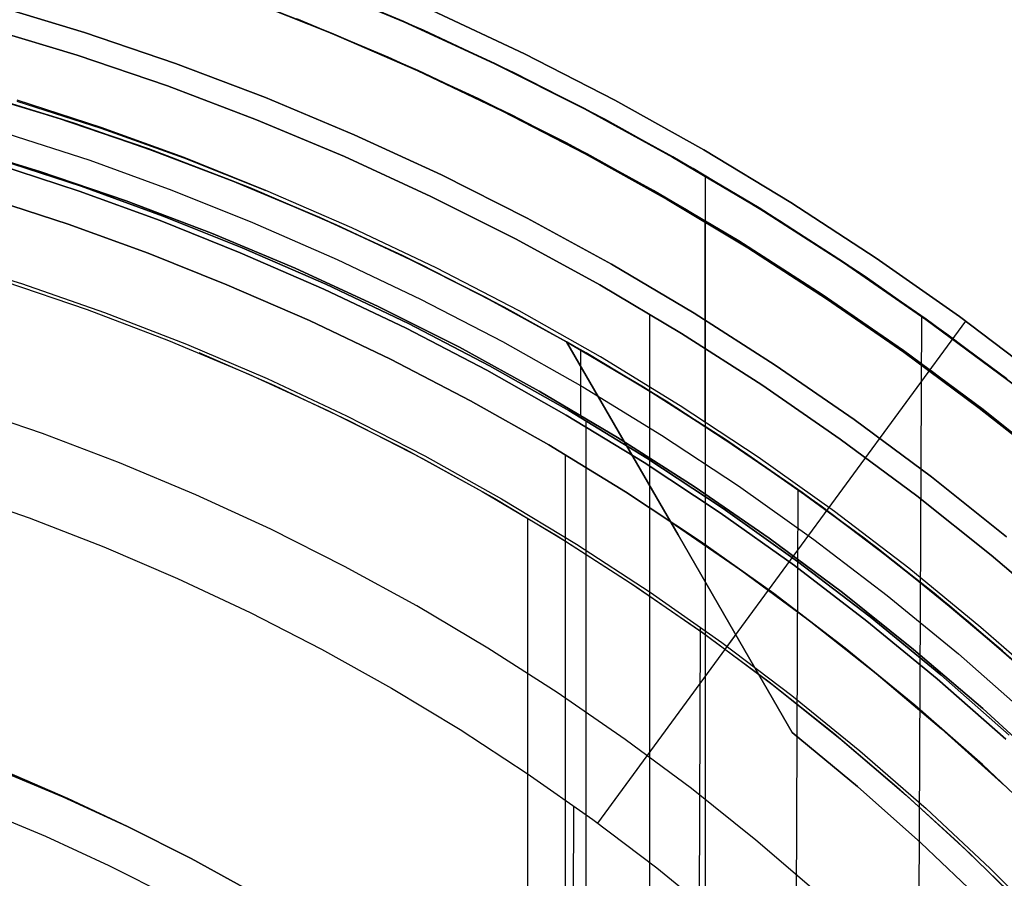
# Model space of a CAD drawing. Header units: millimetres. Extents: x -267 to 897, y -4167 to -3150.
# Tile 137 of 177: x 334 to 359, y -3470 to -3448. Entities that reach past the tile are written whole.
import ezdxf

# ---------------------------------------------------------------- set-up
doc = ezdxf.new("R2010")
doc.units = ezdxf.units.MM
doc.layers.add('1', color=7, linetype='Continuous')

msp = doc.modelspace()

# ---------------------------------------------------------------- linework, layer by layer
at = {"layer": '1', "color": 7, "true_color": 0xffffff}
for p, q in [((343.85, -3448.256, 30.316), (341.462, -3447.255, 30.316)), ((343.85, -3448.256, 29.475), (341.462, -3447.255, 29.475)), ((341.462, -3447.255, 30.316), (343.85, -3448.256, 30.316)), ((341.462, -3447.255, 29.895), (343.85, -3448.256, 29.895)), ((341.462, -3447.255, 29.475), (343.85, -3448.256, 29.475)), ((339.735, -3447.633, 31.002), (341.983, -3448.536, 31.002)), ((339.735, -3447.633, 31.002), (341.983, -3448.536, 31.002)), ((335.619, -3448.531, 16.136), (333.246, -3447.814, 16.136)), ((333.246, -3447.814, 16.136), (335.619, -3448.531, 16.136)), ((333.078, -3448.407, 31.002), (335.43, -3449.118, 31.002)), ((335.43, -3449.118, 31.002), (333.078, -3448.407, 31.002)), ((346.201, -3449.339, 30.316), (343.85, -3448.256, 30.316)), ((346.201, -3449.339, 29.475), (343.85, -3448.256, 29.475)), ((343.85, -3448.256, 30.316), (346.201, -3449.339, 30.316)), ((343.85, -3448.256, 29.895), (346.201, -3449.339, 29.895)), ((343.85, -3448.256, 29.475), (346.201, -3449.339, 29.475)), ((337.966, -3449.329, 16.136), (335.619, -3448.531, 16.136)), ((335.619, -3448.531, 16.136), (337.966, -3449.329, 16.136)), ((341.983, -3448.536, 31.002), (344.32, -3449.552, 31.002)), ((341.983, -3448.536, 31.002), (344.32, -3449.552, 31.002)), ((341.983, -3448.536, 31.002), (344.213, -3449.503, 31.002)), ((335.43, -3449.118, 31.002), (337.757, -3449.91, 31.002)), ((337.757, -3449.91, 31.002), (335.43, -3449.118, 31.002)), ((340.284, -3450.208, 16.136), (337.966, -3449.329, 16.136)), ((337.966, -3449.329, 16.136), (340.284, -3450.208, 16.136)), ((348.514, -3450.502, 30.316), (346.201, -3449.339, 30.316)), ((348.514, -3450.502, 29.475), (346.201, -3449.339, 29.475)), ((346.201, -3449.339, 30.316), (348.514, -3450.502, 30.316)), ((346.201, -3449.339, 29.895), (348.514, -3450.502, 29.895)), ((346.201, -3449.339, 29.475), (348.514, -3450.502, 29.475)), ((344.213, -3449.503, 31.002), (346.41, -3450.543, 31.002)), ((344.32, -3449.552, 31.002), (346.621, -3450.648, 31.002)), ((344.32, -3449.552, 31.002), (346.621, -3450.648, 31.002)), ((337.757, -3449.91, 31.002), (340.055, -3450.781, 31.002)), ((340.055, -3450.781, 31.002), (337.757, -3449.91, 31.002)), ((342.57, -3451.167, 16.136), (340.284, -3450.208, 16.136)), ((340.284, -3450.208, 16.136), (342.57, -3451.167, 16.136)), ((346.41, -3450.543, 31.002), (348.573, -3451.654, 31.002)), ((346.621, -3450.648, 31.002), (348.883, -3451.822, 31.002)), ((346.621, -3450.648, 31.002), (348.883, -3451.822, 31.002)), ((350.785, -3451.745, 30.316), (348.514, -3450.502, 30.316)), ((350.785, -3451.745, 29.475), (348.514, -3450.502, 29.475)), ((348.514, -3450.502, 30.316), (350.785, -3451.745, 30.316)), ((348.514, -3450.502, 29.895), (350.785, -3451.745, 29.895)), ((348.514, -3450.502, 29.475), (350.785, -3451.745, 29.475)), ((340.055, -3450.781, 31.002), (342.321, -3451.731, 31.002)), ((342.321, -3451.731, 31.002), (340.055, -3450.781, 31.002)), ((344.821, -3452.204, 16.136), (342.57, -3451.167, 16.136)), ((342.57, -3451.167, 16.136), (344.821, -3452.204, 16.136)), ((348.573, -3451.654, 31.002), (350.697, -3452.836, 31.002)), ((342.321, -3451.731, 31.002), (344.554, -3452.759, 31.002)), ((344.554, -3452.759, 31.002), (342.321, -3451.731, 31.002)), ((348.883, -3451.822, 31.002), (351.104, -3453.074, 31.002)), ((348.883, -3451.822, 31.002), (351.104, -3453.074, 31.002)), ((353.012, -3453.065, 30.316), (350.785, -3451.745, 30.316)), ((353.012, -3453.065, 29.475), (350.785, -3451.745, 29.475)), ((350.785, -3451.745, 30.316), (353.012, -3453.065, 30.316)), ((350.785, -3451.745, 29.895), (353.012, -3453.065, 29.895)), ((350.785, -3451.745, 29.475), (353.012, -3453.065, 29.475)), ((347.036, -3453.318, 16.136), (344.821, -3452.204, 16.136)), ((344.821, -3452.204, 16.136), (347.036, -3453.318, 16.136)), ((344.554, -3452.759, 31.002), (346.749, -3453.864, 31.002)), ((346.749, -3453.864, 31.002), (344.554, -3452.759, 31.002)), ((350.697, -3452.836, 31.002), (352.782, -3454.087, 31.002)), ((351.104, -3453.074, 31.002), (353.279, -3454.402, 31.002)), ((351.104, -3453.074, 31.002), (353.279, -3454.402, 31.002)), ((355.192, -3454.461, 30.316), (353.012, -3453.065, 30.316)), ((355.192, -3454.461, 29.475), (353.012, -3453.065, 29.475)), ((353.012, -3453.065, 30.316), (355.192, -3454.461, 30.316)), ((353.012, -3453.065, 29.895), (355.192, -3454.461, 29.895)), ((353.012, -3453.065, 29.475), (355.192, -3454.461, 29.475)), ((349.211, -3454.507, 16.136), (347.036, -3453.318, 16.136)), ((347.036, -3453.318, 16.136), (349.211, -3454.507, 16.136)), ((351.628, -3453.404, 31.002), (351.628, -3456.697, 31.002)), ((346.749, -3453.864, 31.002), (348.906, -3455.043, 31.002)), ((348.906, -3455.043, 31.002), (346.749, -3453.864, 31.002)), ((352.782, -3454.087, 31.002), (354.824, -3455.406, 31.002)), ((351.343, -3455.771, 16.136), (349.211, -3454.507, 16.136)), ((349.211, -3454.507, 16.136), (351.343, -3455.771, 16.136)), ((353.279, -3454.402, 31.002), (355.408, -3455.803, 31.002)), ((353.279, -3454.402, 31.002), (355.408, -3455.803, 31.002)), ((357.322, -3455.931, 30.316), (355.192, -3454.461, 30.316)), ((357.322, -3455.931, 29.475), (355.192, -3454.461, 29.475)), ((355.192, -3454.461, 30.316), (357.322, -3455.931, 30.316)), ((355.192, -3454.461, 29.895), (357.322, -3455.931, 29.895)), ((355.192, -3454.461, 29.475), (357.322, -3455.931, 29.475)), ((348.906, -3455.043, 31.002), (351.02, -3456.297, 31.002)), ((351.02, -3456.297, 31.002), (348.906, -3455.043, 31.002)), ((354.824, -3455.406, 31.002), (356.822, -3456.791, 31.002)), ((353.431, -3457.108, 16.136), (351.343, -3455.771, 16.136)), ((351.343, -3455.771, 16.136), (353.431, -3457.108, 16.136)), ((350.188, -3455.812, 31.002), (350.188, -3577.993, 31.002)), ((355.408, -3455.803, 31.002), (357.488, -3457.278, 31.002)), ((355.408, -3455.803, 31.002), (357.488, -3457.278, 31.002)), ((359.401, -3457.475, 30.316), (357.322, -3455.931, 30.316)), ((359.401, -3457.475, 29.475), (357.322, -3455.931, 29.475)), ((357.322, -3455.931, 30.316), (359.401, -3457.475, 30.316)), ((357.322, -3455.931, 29.895), (359.401, -3457.475, 29.895)), ((357.322, -3455.931, 29.475), (359.401, -3457.475, 29.475)), ((351.02, -3456.297, 31.002), (353.089, -3457.622, 31.002)), ((353.089, -3457.622, 31.002), (351.02, -3456.297, 31.002)), ((356.822, -3456.791, 31.002), (358.773, -3458.241, 31.002)), ((355.471, -3458.517, 16.136), (353.431, -3457.108, 16.136)), ((353.431, -3457.108, 16.136), (355.471, -3458.517, 16.136)), ((357.488, -3457.278, 31.002), (359.515, -3458.822, 31.002)), ((357.488, -3457.278, 31.002), (359.515, -3458.822, 31.002)), ((353.089, -3457.622, 31.002), (355.112, -3459.018, 31.002)), ((355.112, -3459.018, 31.002), (353.089, -3457.622, 31.002)), ((334.532, -3458.878, 6.376), (332.516, -3458.192, 6.376)), ((334.532, -3458.878, 6.376), (332.516, -3458.192, 6.376)), ((358.773, -3458.241, 31.002), (360.675, -3459.755, 31.002)), ((357.461, -3459.994, 16.136), (355.471, -3458.517, 16.136)), ((355.471, -3458.517, 16.136), (357.461, -3459.994, 16.136)), ((336.522, -3459.632, 6.376), (334.532, -3458.878, 6.376)), ((336.522, -3459.632, 6.376), (334.532, -3458.878, 6.376)), ((355.112, -3459.018, 31.002), (357.085, -3460.483, 31.002)), ((357.085, -3460.483, 31.002), (355.112, -3459.018, 31.002)), ((338.485, -3460.456, 6.376), (336.522, -3459.632, 6.376)), ((338.485, -3460.456, 6.376), (336.522, -3459.632, 6.376)), ((359.4, -3461.54, 16.136), (357.461, -3459.994, 16.136)), ((357.461, -3459.994, 16.136), (359.4, -3461.54, 16.136)), ((340.419, -3461.346, 6.376), (338.485, -3460.456, 6.376)), ((340.419, -3461.346, 6.376), (338.485, -3460.456, 6.376)), ((357.085, -3460.483, 31.002), (359.007, -3462.016, 31.002)), ((359.007, -3462.016, 31.002), (357.085, -3460.483, 31.002)), ((342.32, -3462.303, 6.376), (340.419, -3461.346, 6.376)), ((342.32, -3462.303, 6.376), (340.419, -3461.346, 6.376)), ((359.007, -3462.016, 31.002), (360.874, -3463.613, 31.002)), ((360.874, -3463.613, 31.002), (359.007, -3462.016, 31.002)), ((344.188, -3463.324, 6.376), (342.32, -3462.303, 6.376)), ((344.188, -3463.324, 6.376), (342.32, -3462.303, 6.376)), ((346.019, -3464.41, 6.376), (344.188, -3463.324, 6.376)), ((346.019, -3464.41, 6.376), (344.188, -3463.324, 6.376)), ((347.812, -3465.558, 6.376), (346.019, -3464.41, 6.376)), ((347.812, -3465.558, 6.376), (346.019, -3464.41, 6.376)), ((349.563, -3466.767, 6.376), (347.812, -3465.558, 6.376)), ((349.563, -3466.767, 6.376), (347.812, -3465.558, 6.376)), ((351.273, -3468.036, 6.376), (349.563, -3466.767, 6.376)), ((351.273, -3468.036, 6.376), (349.563, -3466.767, 6.376)), ((352.937, -3469.363, 6.376), (351.273, -3468.036, 6.376)), ((352.937, -3469.363, 6.376), (351.273, -3468.036, 6.376)), ((332.955, -3468.571, 2.46), (334.611, -3469.265, 2.46)), ((334.611, -3469.265, 2.46), (336.243, -3470.017, 2.46)), ((354.554, -3470.747, 6.376), (352.937, -3469.363, 6.376)), ((354.554, -3470.747, 6.376), (352.937, -3469.363, 6.376)), ((336.243, -3470.017, 2.46), (337.848, -3470.824, 2.46))]:
    msp.add_line(p, q, dxfattribs=at)
at = {"layer": '1', "color": 250, "true_color": 0x111111}
for p, q in [((343.853, -3448.247, 31.002), (341.466, -3447.246, 31.002)), ((341.466, -3447.246, 49.991), (343.853, -3448.247, 49.991)), ((341.466, -3447.246, 40.496), (343.853, -3448.247, 40.496)), ((341.466, -3447.246, 31.002), (343.853, -3448.247, 31.002)), ((341.466, -3447.246, 49.991), (343.853, -3448.247, 49.991)), ((339.73, -3447.644, 51.002), (341.978, -3448.546, 51.002)), ((339.73, -3447.644, 51.002), (341.978, -3448.546, 51.002)), ((343.451, -3449.163, 31.002), (341.095, -3448.175, 31.002)), ((341.095, -3448.175, 31.002), (343.451, -3449.163, 31.002)), ((346.205, -3449.33, 31.002), (343.853, -3448.247, 31.002)), ((343.853, -3448.247, 49.991), (346.205, -3449.33, 49.991)), ((343.853, -3448.247, 40.496), (346.205, -3449.33, 40.496)), ((343.853, -3448.247, 31.002), (346.205, -3449.33, 31.002)), ((343.853, -3448.247, 49.991), (346.205, -3449.33, 49.991)), ((341.978, -3448.546, 51.002), (344.197, -3449.514, 51.002)), ((341.978, -3448.546, 51.002), (344.197, -3449.514, 51.002)), ((341.978, -3448.546, 51.002), (344.2, -3449.509, 51.002)), ((345.771, -3450.231, 31.002), (343.451, -3449.163, 31.002)), ((343.451, -3449.163, 31.002), (345.771, -3450.231, 31.002)), ((348.518, -3450.494, 31.002), (346.205, -3449.33, 31.002)), ((346.205, -3449.33, 49.991), (348.518, -3450.494, 49.991)), ((346.205, -3449.33, 40.496), (348.518, -3450.494, 40.496)), ((346.205, -3449.33, 31.002), (348.518, -3450.494, 31.002)), ((346.205, -3449.33, 49.991), (348.518, -3450.494, 49.991)), ((344.197, -3449.514, 51.002), (346.383, -3450.553, 51.002)), ((344.197, -3449.514, 51.002), (346.383, -3450.553, 51.002)), ((344.2, -3449.509, 51.002), (346.388, -3450.545, 51.002)), ((334.912, -3450.73, 67.3), (332.616, -3450.036, 67.3)), ((332.616, -3450.036, 76.8), (334.912, -3450.73, 76.8)), ((332.616, -3450.036, 72.05), (334.912, -3450.73, 72.05)), ((332.616, -3450.036, 76.8), (334.912, -3450.73, 76.8)), ((332.616, -3450.036, 67.3), (334.912, -3450.73, 67.3)), ((333.867, -3450.303, 51.002), (336.035, -3450.999, 51.002)), ((336.042, -3450.977, 51.002), (333.875, -3450.273, 51.002)), ((336.042, -3450.977, 51.002), (333.875, -3450.273, 51.002)), ((348.053, -3451.379, 31.002), (345.771, -3450.231, 31.002)), ((345.771, -3450.231, 31.002), (348.053, -3451.379, 31.002)), ((346.383, -3450.553, 51.002), (348.535, -3451.662, 51.002)), ((346.383, -3450.553, 51.002), (348.535, -3451.662, 51.002)), ((346.388, -3450.545, 51.002), (348.542, -3451.651, 51.002)), ((350.79, -3451.736, 31.002), (348.518, -3450.494, 31.002)), ((348.518, -3450.494, 49.991), (350.79, -3451.736, 49.991)), ((348.518, -3450.494, 40.496), (350.79, -3451.736, 40.496)), ((348.518, -3450.494, 31.002), (350.79, -3451.736, 31.002)), ((348.518, -3450.494, 49.991), (350.79, -3451.736, 49.991)), ((337.184, -3451.503, 67.3), (334.912, -3450.73, 67.3)), ((334.912, -3450.73, 76.8), (337.184, -3451.503, 76.8)), ((334.912, -3450.73, 72.05), (337.184, -3451.503, 72.05)), ((334.912, -3450.73, 76.8), (337.184, -3451.503, 76.8)), ((334.912, -3450.73, 67.3), (337.184, -3451.503, 67.3)), ((333.614, -3451.132, 50.483), (335.753, -3451.827, 50.483)), ((333.614, -3451.132, 50.483), (335.753, -3451.827, 50.483)), ((336.035, -3450.999, 51.002), (338.179, -3451.767, 51.002)), ((338.183, -3451.755, 51.002), (336.042, -3450.977, 51.002)), ((338.183, -3451.755, 51.002), (336.042, -3450.977, 51.002)), ((332.219, -3451.435, 78.12), (334.468, -3452.115, 78.12)), ((334.468, -3452.115, 76.8), (332.219, -3451.435, 76.8)), ((332.219, -3451.435, 78.12), (334.468, -3452.115, 78.12)), ((332.219, -3451.435, 77.46), (334.468, -3452.115, 77.46)), ((334.468, -3452.115, 76.8), (332.219, -3451.435, 76.8)), ((350.295, -3452.605, 31.002), (348.053, -3451.379, 31.002)), ((348.053, -3451.379, 31.002), (350.295, -3452.605, 31.002)), ((339.427, -3452.354, 67.3), (337.184, -3451.503, 67.3)), ((337.184, -3451.503, 76.8), (339.427, -3452.354, 76.8)), ((337.184, -3451.503, 72.05), (339.427, -3452.354, 72.05)), ((337.184, -3451.503, 76.8), (339.427, -3452.354, 76.8)), ((337.184, -3451.503, 67.3), (339.427, -3452.354, 67.3)), ((348.535, -3451.662, 51.002), (350.65, -3452.841, 51.002)), ((348.535, -3451.662, 51.002), (350.65, -3452.841, 51.002)), ((348.542, -3451.651, 51.002), (350.658, -3452.827, 51.002)), ((333.37, -3451.938, 49.019), (335.482, -3452.625, 49.019)), ((335.482, -3452.625, 49.019), (333.37, -3451.938, 49.019)), ((333.409, -3451.809, 65.792), (335.526, -3452.497, 65.792)), ((335.526, -3452.497, 65.792), (333.409, -3451.809, 65.792)), ((335.753, -3451.827, 50.483), (337.867, -3452.595, 50.483)), ((335.753, -3451.827, 50.483), (337.867, -3452.595, 50.483)), ((338.179, -3451.767, 51.002), (340.298, -3452.604, 51.002)), ((340.298, -3452.604, 51.002), (338.183, -3451.755, 51.002)), ((340.298, -3452.604, 51.002), (338.183, -3451.755, 51.002)), ((353.017, -3453.056, 31.002), (350.79, -3451.736, 31.002)), ((350.79, -3451.736, 49.991), (353.017, -3453.056, 49.991)), ((350.79, -3451.736, 40.496), (353.017, -3453.056, 40.496)), ((350.79, -3451.736, 31.002), (353.017, -3453.056, 31.002)), ((350.79, -3451.736, 49.991), (353.017, -3453.056, 49.991)), ((334.468, -3452.115, 78.12), (336.692, -3452.871, 78.12)), ((336.692, -3452.871, 76.8), (334.468, -3452.115, 76.8)), ((334.468, -3452.115, 78.12), (336.692, -3452.871, 78.12)), ((334.468, -3452.115, 77.46), (336.692, -3452.871, 77.46)), ((336.692, -3452.871, 76.8), (334.468, -3452.115, 76.8)), ((351.628, -3452.221, 31.002), (351.628, -3453.404, 31.002)), ((341.64, -3453.282, 67.3), (339.427, -3452.354, 67.3)), ((339.427, -3452.354, 76.8), (341.64, -3453.282, 76.8)), ((339.427, -3452.354, 72.05), (341.64, -3453.282, 72.05)), ((339.427, -3452.354, 76.8), (341.64, -3453.282, 76.8)), ((339.427, -3452.354, 67.3), (341.64, -3453.282, 67.3)), ((335.482, -3452.625, 49.019), (337.57, -3453.383, 49.019)), ((337.57, -3453.383, 49.019), (335.482, -3452.625, 49.019)), ((335.526, -3452.497, 65.792), (337.618, -3453.256, 65.792)), ((337.618, -3453.256, 65.792), (335.526, -3452.497, 65.792)), ((337.867, -3452.595, 50.483), (339.954, -3453.433, 50.483)), ((337.867, -3452.595, 50.483), (339.954, -3453.433, 50.483)), ((342.509, -3453.565, 51.002), (340.298, -3452.604, 51.002)), ((342.509, -3453.565, 51.002), (340.298, -3452.604, 51.002)), ((352.492, -3453.908, 31.002), (350.295, -3452.605, 31.002)), ((350.295, -3452.605, 31.002), (352.492, -3453.908, 31.002)), ((333.11, -3452.794, 48.502), (335.195, -3453.472, 48.502)), ((335.195, -3453.472, 48.502), (333.11, -3452.794, 48.502)), ((336.692, -3452.871, 78.12), (338.888, -3453.704, 78.12)), ((338.888, -3453.704, 76.8), (336.692, -3452.871, 76.8)), ((336.692, -3452.871, 78.12), (338.888, -3453.704, 78.12)), ((336.692, -3452.871, 77.46), (338.888, -3453.704, 77.46)), ((338.888, -3453.704, 76.8), (336.692, -3452.871, 76.8)), ((350.65, -3452.841, 51.002), (352.725, -3454.086, 51.002)), ((350.65, -3452.841, 51.002), (352.725, -3454.086, 51.002)), ((350.658, -3452.827, 51.002), (352.735, -3454.072, 51.002)), ((355.197, -3454.453, 31.002), (353.017, -3453.056, 31.002)), ((353.017, -3453.056, 49.991), (355.197, -3454.453, 49.991)), ((353.017, -3453.056, 40.496), (355.197, -3454.453, 40.496)), ((353.017, -3453.056, 31.002), (355.197, -3454.453, 31.002)), ((353.017, -3453.056, 49.991), (355.197, -3454.453, 49.991)), ((335.195, -3453.472, 48.502), (337.256, -3454.22, 48.502)), ((337.256, -3454.22, 48.502), (335.195, -3453.472, 48.502)), ((337.57, -3453.383, 49.019), (339.632, -3454.211, 49.019)), ((339.632, -3454.211, 49.019), (337.57, -3453.383, 49.019)), ((337.618, -3453.256, 65.792), (339.684, -3454.086, 65.792)), ((339.684, -3454.086, 65.792), (337.618, -3453.256, 65.792)), ((339.954, -3453.433, 50.483), (342.137, -3454.382, 50.483)), ((339.954, -3453.433, 50.483), (342.137, -3454.382, 50.483)), ((343.819, -3454.285, 67.3), (341.64, -3453.282, 67.3)), ((341.64, -3453.282, 76.8), (343.819, -3454.285, 76.8)), ((341.64, -3453.282, 72.05), (343.819, -3454.285, 72.05)), ((341.64, -3453.282, 76.8), (343.819, -3454.285, 76.8)), ((341.64, -3453.282, 67.3), (343.819, -3454.285, 67.3)), ((351.622, -3453.414, 51.002), (351.622, -3458.589, 51.002)), ((351.628, -3453.404, 31.002), (351.628, -3580.401, 31.002)), ((338.888, -3453.704, 78.12), (341.054, -3454.613, 78.12)), ((341.054, -3454.613, 76.8), (338.888, -3453.704, 76.8)), ((338.888, -3453.704, 78.12), (341.054, -3454.613, 78.12)), ((338.888, -3453.704, 77.46), (341.054, -3454.613, 77.46)), ((341.054, -3454.613, 76.8), (338.888, -3453.704, 76.8)), ((344.686, -3454.602, 51.002), (342.509, -3453.565, 51.002)), ((344.686, -3454.602, 51.002), (342.509, -3453.565, 51.002)), ((354.643, -3455.285, 31.002), (352.492, -3453.908, 31.002)), ((352.492, -3453.908, 31.002), (354.643, -3455.285, 31.002)), ((337.256, -3454.22, 48.502), (339.29, -3455.037, 48.502)), ((339.29, -3455.037, 48.502), (337.256, -3454.22, 48.502)), ((339.632, -3454.211, 49.019), (341.788, -3455.148, 49.019)), ((341.788, -3455.148, 49.019), (339.632, -3454.211, 49.019)), ((339.684, -3454.086, 65.792), (341.844, -3455.025, 65.792)), ((341.844, -3455.025, 65.792), (339.684, -3454.086, 65.792)), ((339.684, -3454.086, 65.792), (341.844, -3455.025, 65.792)), ((352.725, -3454.086, 51.002), (354.76, -3455.399, 51.002)), ((352.725, -3454.086, 51.002), (354.76, -3455.399, 51.002)), ((352.735, -3454.072, 51.002), (354.77, -3455.384, 51.002)), ((342.137, -3454.382, 50.483), (344.286, -3455.406, 50.483)), ((342.137, -3454.382, 50.483), (344.286, -3455.406, 50.483)), ((345.962, -3455.363, 67.3), (343.819, -3454.285, 67.3)), ((343.819, -3454.285, 76.8), (345.962, -3455.363, 76.8)), ((343.819, -3454.285, 72.05), (345.962, -3455.363, 72.05)), ((343.819, -3454.285, 76.8), (345.962, -3455.363, 76.8)), ((343.819, -3454.285, 67.3), (345.962, -3455.363, 67.3)), ((357.328, -3455.924, 31.002), (355.197, -3454.453, 31.002)), ((355.197, -3454.453, 49.991), (357.328, -3455.924, 49.991)), ((355.197, -3454.453, 40.496), (357.328, -3455.924, 40.496)), ((355.197, -3454.453, 31.002), (357.328, -3455.924, 31.002)), ((355.197, -3454.453, 49.991), (357.328, -3455.924, 49.991)), ((341.054, -3454.613, 78.12), (343.188, -3455.595, 78.12)), ((343.188, -3455.595, 76.8), (341.054, -3454.613, 76.8)), ((341.054, -3454.613, 78.12), (343.188, -3455.595, 78.12)), ((341.054, -3454.613, 77.46), (343.188, -3455.595, 77.46)), ((343.188, -3455.595, 76.8), (341.054, -3454.613, 76.8)), ((346.826, -3455.714, 51.002), (344.686, -3454.602, 51.002)), ((346.826, -3455.714, 51.002), (344.686, -3454.602, 51.002)), ((333.557, -3454.952, 81.1), (335.683, -3455.675, 81.1)), ((333.557, -3454.952, 81.1), (335.683, -3455.675, 81.1)), ((339.29, -3455.037, 48.502), (341.418, -3455.962, 48.502)), ((341.418, -3455.962, 48.502), (339.29, -3455.037, 48.502)), ((339.29, -3455.037, 48.502), (341.418, -3455.962, 48.502)), ((341.788, -3455.148, 49.019), (343.91, -3456.16, 49.019)), ((343.91, -3456.16, 49.019), (341.788, -3455.148, 49.019)), ((341.844, -3455.025, 65.792), (343.971, -3456.038, 65.792)), ((343.971, -3456.038, 65.792), (341.844, -3455.025, 65.792)), ((341.844, -3455.025, 65.792), (343.971, -3456.038, 65.792)), ((344.286, -3455.406, 50.483), (346.398, -3456.503, 50.483)), ((344.286, -3455.406, 50.483), (346.398, -3456.503, 50.483)), ((348.067, -3456.515, 67.3), (345.962, -3455.363, 67.3)), ((345.962, -3455.363, 76.8), (348.067, -3456.515, 76.8)), ((345.962, -3455.363, 72.05), (348.067, -3456.515, 72.05)), ((345.962, -3455.363, 76.8), (348.067, -3456.515, 76.8)), ((345.962, -3455.363, 67.3), (348.067, -3456.515, 67.3)), ((356.746, -3456.737, 31.002), (354.643, -3455.285, 31.002)), ((354.643, -3455.285, 31.002), (356.746, -3456.737, 31.002)), ((354.76, -3455.399, 51.002), (356.751, -3456.776, 51.002)), ((354.76, -3455.399, 51.002), (356.751, -3456.776, 51.002)), ((354.77, -3455.384, 51.002), (356.761, -3456.762, 51.002)), ((335.683, -3455.675, 81.1), (337.784, -3456.472, 81.1)), ((335.683, -3455.675, 81.1), (337.784, -3456.472, 81.1)), ((343.188, -3455.595, 78.12), (345.287, -3456.651, 78.12)), ((345.287, -3456.651, 76.8), (343.188, -3455.595, 76.8)), ((343.188, -3455.595, 78.12), (345.287, -3456.651, 78.12)), ((343.188, -3455.595, 77.46), (345.287, -3456.651, 77.46)), ((345.287, -3456.651, 76.8), (343.188, -3455.595, 76.8)), ((348.925, -3456.9, 51.002), (346.826, -3455.714, 51.002)), ((348.925, -3456.9, 51.002), (346.826, -3455.714, 51.002)), ((341.418, -3455.962, 48.502), (343.512, -3456.96, 48.502)), ((343.512, -3456.96, 48.502), (341.418, -3455.962, 48.502)), ((341.418, -3455.962, 48.502), (343.512, -3456.96, 48.502)), ((359.407, -3457.467, 31.002), (357.328, -3455.924, 31.002)), ((357.328, -3455.924, 49.991), (359.407, -3457.467, 49.991)), ((357.328, -3455.924, 40.496), (359.407, -3457.467, 40.496)), ((357.328, -3455.924, 31.002), (359.407, -3457.467, 31.002)), ((357.328, -3455.924, 49.991), (359.407, -3457.467, 49.991)), ((343.91, -3456.16, 49.019), (345.996, -3457.244, 49.019)), ((345.996, -3457.244, 49.019), (343.91, -3456.16, 49.019)), ((343.971, -3456.038, 65.792), (346.061, -3457.125, 65.792)), ((346.061, -3457.125, 65.792), (343.971, -3456.038, 65.792)), ((343.971, -3456.038, 65.792), (346.061, -3457.125, 65.792)), ((337.784, -3456.472, 81.1), (339.855, -3457.34, 81.1)), ((337.784, -3456.472, 81.1), (339.855, -3457.34, 81.1)), ((346.398, -3456.503, 50.483), (348.471, -3457.674, 50.483)), ((346.398, -3456.503, 50.483), (348.471, -3457.674, 50.483)), ((350.131, -3457.738, 67.3), (348.067, -3456.515, 67.3)), ((348.067, -3456.515, 76.8), (350.131, -3457.738, 76.8)), ((348.067, -3456.515, 72.05), (350.131, -3457.738, 72.05)), ((348.067, -3456.515, 76.8), (350.131, -3457.738, 76.8)), ((348.067, -3456.515, 67.3), (350.131, -3457.738, 67.3)), ((338.564, -3456.789, 81.1), (340.517, -3457.636, 81.1)), ((345.287, -3456.651, 78.12), (347.347, -3457.778, 78.12)), ((347.347, -3457.778, 76.8), (345.287, -3456.651, 76.8)), ((345.287, -3456.651, 78.12), (347.347, -3457.778, 78.12)), ((345.287, -3456.651, 77.46), (347.347, -3457.778, 77.46)), ((347.347, -3457.778, 76.8), (345.287, -3456.651, 76.8)), ((348.414, -3456.714, 76.8), (348.414, -3458.399, 76.8)), ((358.797, -3458.259, 31.002), (356.746, -3456.737, 31.002)), ((356.746, -3456.737, 31.002), (358.797, -3458.259, 31.002)), ((356.751, -3456.776, 51.002), (358.696, -3458.217, 51.002)), ((356.751, -3456.776, 51.002), (358.696, -3458.217, 51.002)), ((356.761, -3456.762, 51.002), (358.705, -3458.204, 51.002)), ((343.512, -3456.96, 48.502), (345.571, -3458.03, 48.502)), ((345.571, -3458.03, 48.502), (343.512, -3456.96, 48.502)), ((343.512, -3456.96, 48.502), (345.571, -3458.03, 48.502)), ((350.983, -3458.157, 51.002), (348.925, -3456.9, 51.002)), ((350.983, -3458.157, 51.002), (348.925, -3456.9, 51.002)), ((345.996, -3457.244, 49.019), (348.044, -3458.4, 49.019)), ((348.044, -3458.4, 49.019), (345.996, -3457.244, 49.019)), ((346.061, -3457.125, 65.792), (348.113, -3458.283, 65.792)), ((348.113, -3458.283, 65.792), (346.061, -3457.125, 65.792)), ((346.061, -3457.125, 65.792), (348.113, -3458.283, 65.792)), ((339.855, -3457.34, 81.1), (341.895, -3458.28, 81.1)), ((339.855, -3457.34, 81.1), (341.895, -3458.28, 81.1)), ((340.517, -3457.636, 81.1), (342.442, -3458.546, 81.1)), ((347.347, -3457.778, 78.12), (349.368, -3458.976, 78.12)), ((349.368, -3458.976, 76.8), (347.347, -3457.778, 76.8)), ((347.347, -3457.778, 78.12), (349.368, -3458.976, 78.12)), ((347.347, -3457.778, 77.46), (349.368, -3458.976, 77.46)), ((349.368, -3458.976, 76.8), (347.347, -3457.778, 76.8)), ((348.471, -3457.674, 50.483), (350.502, -3458.915, 50.483)), ((348.471, -3457.674, 50.483), (350.502, -3458.915, 50.483)), ((352.151, -3459.032, 67.3), (350.131, -3457.738, 67.3)), ((350.131, -3457.738, 76.8), (352.151, -3459.032, 76.8)), ((350.131, -3457.738, 72.05), (352.151, -3459.032, 72.05)), ((350.131, -3457.738, 76.8), (352.151, -3459.032, 76.8)), ((350.131, -3457.738, 67.3), (352.151, -3459.032, 67.3)), ((345.571, -3458.03, 48.502), (347.591, -3459.17, 48.502)), ((347.591, -3459.17, 48.502), (345.571, -3458.03, 48.502)), ((345.571, -3458.03, 48.502), (347.591, -3459.17, 48.502)), ((341.895, -3458.28, 81.1), (343.902, -3459.289, 81.1)), ((341.895, -3458.28, 81.1), (343.902, -3459.289, 81.1)), ((348.113, -3458.283, 65.792), (350.123, -3459.512, 65.792)), ((350.123, -3459.512, 65.792), (348.113, -3458.283, 65.792)), ((348.113, -3458.283, 65.792), (350.123, -3459.512, 65.792)), ((352.996, -3459.486, 51.002), (350.983, -3458.157, 51.002)), ((352.996, -3459.486, 51.002), (350.983, -3458.157, 51.002)), ((358.696, -3458.217, 51.002), (360.593, -3459.72, 51.002)), ((358.696, -3458.217, 51.002), (360.593, -3459.72, 51.002)), ((358.705, -3458.204, 51.002), (360.602, -3459.709, 51.002)), ((360.794, -3459.852, 31.002), (358.797, -3458.259, 31.002)), ((358.797, -3458.259, 31.002), (360.794, -3459.852, 31.002)), ((342.442, -3458.546, 81.1), (344.336, -3459.519, 81.1)), ((348.044, -3458.4, 49.019), (350.05, -3459.626, 49.019)), ((350.05, -3459.626, 49.019), (348.044, -3458.4, 49.019)), ((348.546, -3458.559, 65.792), (348.546, -3575.246, 65.792)), ((349.368, -3458.976, 78.12), (351.346, -3460.243, 78.12)), ((351.346, -3460.243, 76.8), (349.368, -3458.976, 76.8)), ((349.368, -3458.976, 78.12), (351.346, -3460.243, 78.12)), ((349.368, -3458.976, 77.46), (351.346, -3460.243, 77.46)), ((351.346, -3460.243, 76.8), (349.368, -3458.976, 76.8)), ((350.502, -3458.915, 50.483), (352.488, -3460.226, 50.483)), ((350.502, -3458.915, 50.483), (352.488, -3460.226, 50.483)), ((354.126, -3460.395, 67.3), (352.151, -3459.032, 67.3)), ((352.151, -3459.032, 76.8), (354.126, -3460.395, 76.8)), ((352.151, -3459.032, 72.05), (354.126, -3460.395, 72.05)), ((352.151, -3459.032, 76.8), (354.126, -3460.395, 76.8)), ((352.151, -3459.032, 67.3), (354.126, -3460.395, 67.3)), ((343.902, -3459.289, 81.1), (345.873, -3460.367, 81.1)), ((343.902, -3459.289, 81.1), (345.873, -3460.367, 81.1)), ((347.591, -3459.17, 48.502), (349.571, -3460.38, 48.502)), ((349.571, -3460.38, 48.502), (347.591, -3459.17, 48.502)), ((347.591, -3459.17, 48.502), (349.571, -3460.38, 48.502)), ((344.336, -3459.519, 81.1), (346.197, -3460.553, 81.1)), ((348.018, -3459.443, 48.502), (348.018, -3574.363, 48.502)), ((350.123, -3459.512, 65.792), (352.089, -3460.809, 65.792)), ((352.089, -3460.809, 65.792), (350.123, -3459.512, 65.792)), ((350.123, -3459.512, 65.792), (352.089, -3460.809, 65.792)), ((354.961, -3460.883, 51.002), (352.996, -3459.486, 51.002)), ((354.961, -3460.883, 51.002), (352.996, -3459.486, 51.002)), ((350.05, -3459.626, 49.019), (352.012, -3460.921, 49.019)), ((352.012, -3460.921, 49.019), (350.05, -3459.626, 49.019)), ((351.346, -3460.243, 78.12), (353.28, -3461.577, 78.12)), ((353.28, -3461.577, 76.8), (351.346, -3460.243, 76.8)), ((351.346, -3460.243, 78.12), (353.28, -3461.577, 78.12)), ((351.346, -3460.243, 77.46), (353.28, -3461.577, 77.46)), ((353.28, -3461.577, 76.8), (351.346, -3460.243, 76.8)), ((352.488, -3460.226, 50.483), (354.429, -3461.605, 50.483)), ((352.488, -3460.226, 50.483), (354.429, -3461.605, 50.483)), ((345.873, -3460.367, 81.1), (347.805, -3461.513, 81.1)), ((345.873, -3460.367, 81.1), (347.805, -3461.513, 81.1)), ((346.197, -3460.553, 81.1), (348.024, -3461.648, 81.1)), ((349.571, -3460.38, 48.502), (351.507, -3461.658, 48.502)), ((351.507, -3461.658, 48.502), (349.571, -3460.38, 48.502)), ((349.571, -3460.38, 48.502), (351.507, -3461.658, 48.502)), ((356.052, -3461.825, 67.3), (354.126, -3460.395, 67.3)), ((354.126, -3460.395, 76.8), (356.052, -3461.825, 76.8)), ((354.126, -3460.395, 72.05), (356.052, -3461.825, 72.05)), ((354.126, -3460.395, 76.8), (356.052, -3461.825, 76.8)), ((354.126, -3460.395, 67.3), (356.052, -3461.825, 67.3)), ((352.089, -3460.809, 65.792), (354.009, -3462.174, 65.792)), ((354.009, -3462.174, 65.792), (352.089, -3460.809, 65.792)), ((352.089, -3460.809, 65.792), (354.009, -3462.174, 65.792)), ((347.045, -3461.07, 81.1), (347.045, -3475.568, 81.1)), ((352.012, -3460.921, 49.019), (353.929, -3462.283, 49.019)), ((353.929, -3462.283, 49.019), (352.012, -3460.921, 49.019)), ((356.877, -3462.347, 51.002), (354.961, -3460.883, 51.002)), ((356.877, -3462.347, 51.002), (354.961, -3460.883, 51.002)), ((347.805, -3461.513, 81.1), (349.696, -3462.724, 81.1)), ((347.805, -3461.513, 81.1), (349.696, -3462.724, 81.1)), ((353.28, -3461.577, 78.12), (355.166, -3462.978, 78.12)), ((355.166, -3462.978, 76.8), (353.28, -3461.577, 76.8)), ((353.28, -3461.577, 78.12), (355.166, -3462.978, 78.12)), ((353.28, -3461.577, 77.46), (355.166, -3462.978, 77.46)), ((355.166, -3462.978, 76.8), (353.28, -3461.577, 76.8)), ((354.429, -3461.605, 50.483), (356.32, -3463.05, 50.483)), ((354.429, -3461.605, 50.483), (356.32, -3463.05, 50.483)), ((348.024, -3461.648, 81.1), (349.813, -3462.802, 81.1)), ((351.507, -3461.658, 48.502), (353.398, -3463.002, 48.502)), ((353.398, -3463.002, 48.502), (351.507, -3461.658, 48.502)), ((351.507, -3461.658, 48.502), (353.398, -3463.002, 48.502)), ((357.928, -3463.321, 67.3), (356.052, -3461.825, 67.3)), ((356.052, -3461.825, 76.8), (357.928, -3463.321, 76.8)), ((356.052, -3461.825, 72.05), (357.928, -3463.321, 72.05)), ((356.052, -3461.825, 76.8), (357.928, -3463.321, 76.8)), ((356.052, -3461.825, 67.3), (357.928, -3463.321, 67.3)), ((353.929, -3462.283, 49.019), (355.797, -3463.711, 49.019)), ((355.797, -3463.711, 49.019), (353.929, -3462.283, 49.019)), ((354.009, -3462.174, 65.792), (355.881, -3463.604, 65.792)), ((355.881, -3463.604, 65.792), (354.009, -3462.174, 65.792)), ((354.009, -3462.174, 65.792), (355.881, -3463.604, 65.792)), ((358.741, -3463.877, 51.002), (356.877, -3462.347, 51.002)), ((358.741, -3463.877, 51.002), (356.877, -3462.347, 51.002)), ((349.696, -3462.724, 81.1), (351.545, -3464, 81.1)), ((349.696, -3462.724, 81.1), (351.545, -3464, 81.1)), ((349.813, -3462.802, 81.1), (351.564, -3464.014, 81.1)), ((353.398, -3463.002, 48.502), (355.242, -3464.411, 48.502)), ((355.242, -3464.411, 48.502), (353.398, -3463.002, 48.502)), ((353.398, -3463.002, 48.502), (355.242, -3464.411, 48.502)), ((355.166, -3462.978, 78.12), (357.002, -3464.442, 78.12)), ((357.002, -3464.442, 76.8), (355.166, -3462.978, 76.8)), ((355.166, -3462.978, 78.12), (357.002, -3464.442, 78.12)), ((355.166, -3462.978, 77.46), (357.002, -3464.442, 77.46)), ((357.002, -3464.442, 76.8), (355.166, -3462.978, 76.8)), ((356.32, -3463.05, 50.483), (358.16, -3464.56, 50.483)), ((356.32, -3463.05, 50.483), (358.16, -3464.56, 50.483)), ((359.751, -3464.881, 67.3), (357.928, -3463.321, 67.3)), ((357.928, -3463.321, 76.8), (359.751, -3464.881, 76.8)), ((357.928, -3463.321, 72.05), (359.751, -3464.881, 72.05)), ((357.928, -3463.321, 76.8), (359.751, -3464.881, 76.8)), ((357.928, -3463.321, 67.3), (359.751, -3464.881, 67.3)), ((355.881, -3463.604, 65.792), (357.702, -3465.099, 65.792)), ((357.702, -3465.099, 65.792), (355.881, -3463.604, 65.792)), ((355.881, -3463.604, 65.792), (357.702, -3465.099, 65.792)), ((355.797, -3463.711, 49.019), (357.614, -3465.202, 49.019)), ((357.614, -3465.202, 49.019), (355.797, -3463.711, 49.019)), ((360.551, -3465.47, 51.002), (358.741, -3463.877, 51.002)), ((360.551, -3465.47, 51.002), (358.741, -3463.877, 51.002)), ((351.545, -3464, 81.1), (353.348, -3465.339, 81.1)), ((351.545, -3464, 81.1), (353.348, -3465.339, 81.1)), ((351.564, -3464.014, 81.1), (353.274, -3465.282, 81.1)), ((355.242, -3464.411, 48.502), (357.035, -3465.883, 48.502)), ((357.035, -3465.883, 48.502), (355.242, -3464.411, 48.502)), ((355.242, -3464.411, 48.502), (357.035, -3465.883, 48.502)), ((357.002, -3464.442, 78.12), (358.787, -3465.969, 78.12)), ((358.787, -3465.969, 76.8), (357.002, -3464.442, 76.8)), ((357.002, -3464.442, 78.12), (358.787, -3465.969, 78.12)), ((357.002, -3464.442, 77.46), (358.787, -3465.969, 77.46)), ((358.787, -3465.969, 76.8), (357.002, -3464.442, 76.8)), ((358.16, -3464.56, 50.483), (359.946, -3466.133, 50.483)), ((358.16, -3464.56, 50.483), (359.946, -3466.133, 50.483)), ((357.702, -3465.099, 65.792), (359.47, -3466.656, 65.792)), ((359.47, -3466.656, 65.792), (357.702, -3465.099, 65.792)), ((357.702, -3465.099, 65.792), (359.47, -3466.656, 65.792)), ((353.274, -3465.282, 81.1), (354.942, -3466.606, 81.1)), ((353.348, -3465.339, 81.1), (355.104, -3466.739, 81.1)), ((353.348, -3465.339, 81.1), (355.104, -3466.739, 81.1)), ((357.614, -3465.202, 49.019), (359.379, -3466.756, 49.019)), ((359.379, -3466.756, 49.019), (357.614, -3465.202, 49.019)), ((357.035, -3465.883, 48.502), (358.777, -3467.416, 48.502)), ((358.777, -3467.416, 48.502), (357.035, -3465.883, 48.502)), ((357.035, -3465.883, 48.502), (358.777, -3467.416, 48.502)), ((358.787, -3465.969, 78.12), (360.518, -3467.557, 78.12)), ((360.518, -3467.557, 76.8), (358.787, -3465.969, 76.8)), ((358.787, -3465.969, 78.12), (360.518, -3467.557, 78.12)), ((358.787, -3465.969, 77.46), (360.518, -3467.557, 77.46)), ((360.518, -3467.557, 76.8), (358.787, -3465.969, 76.8)), ((354.942, -3466.606, 81.1), (356.565, -3467.983, 81.1)), ((355.104, -3466.739, 81.1), (356.811, -3468.2, 81.1)), ((355.104, -3466.739, 81.1), (356.811, -3468.2, 81.1)), ((358.777, -3467.416, 48.502), (360.464, -3469.009, 48.502)), ((360.464, -3469.009, 48.502), (358.777, -3467.416, 48.502)), ((358.777, -3467.416, 48.502), (360.464, -3469.009, 48.502)), ((333.367, -3467.538, 81.1), (335.059, -3468.247, 81.1)), ((333.619, -3467.611, 81.1), (335.184, -3468.287, 81.1)), ((335.184, -3468.287, 81.1), (333.619, -3467.611, 81.1)), ((356.565, -3467.983, 81.1), (358.143, -3469.413, 81.1)), ((356.811, -3468.2, 81.1), (358.466, -3469.718, 81.1)), ((356.811, -3468.2, 81.1), (358.466, -3469.718, 81.1)), ((335.059, -3468.247, 81.1), (336.726, -3469.015, 81.1)), ((335.184, -3468.287, 81.1), (336.726, -3469.015, 81.1)), ((336.726, -3469.015, 81.1), (335.184, -3468.287, 81.1)), ((336.726, -3469.015, 81.1), (338.365, -3469.839, 81.1)), ((338.365, -3469.839, 81.1), (336.726, -3469.015, 81.1)), ((358.143, -3469.413, 81.1), (359.673, -3470.894, 81.1)), ((358.466, -3469.718, 81.1), (360.068, -3471.292, 81.1)), ((358.466, -3469.718, 81.1), (360.068, -3471.292, 81.1)), ((338.365, -3469.839, 81.1), (339.974, -3470.72, 81.1)), ((339.974, -3470.72, 81.1), (338.365, -3469.839, 81.1))]:
    msp.add_line(p, q, dxfattribs=at)
at = {"layer": '1', "color": 29, "true_color": 0x4d342b}
for p, q in [((341.961, -3447.446, 66.264), (344.358, -3448.471, 66.264)), ((341.961, -3447.446, 66.264), (344.358, -3448.471, 66.264)), ((344.358, -3448.471, 54.462), (341.961, -3447.446, 54.462)), ((341.961, -3447.446, 60.363), (344.358, -3448.471, 60.363)), ((341.961, -3447.446, 54.462), (344.358, -3448.471, 54.462)), ((344.585, -3447.964, 85.657), (346.962, -3449.08, 85.657)), ((346.962, -3449.08, 85.657), (344.585, -3447.964, 85.657)), ((344.358, -3448.471, 66.264), (346.717, -3449.579, 66.264)), ((344.358, -3448.471, 66.264), (346.717, -3449.579, 66.264)), ((346.717, -3449.579, 54.462), (344.358, -3448.471, 54.462)), ((344.358, -3448.471, 60.363), (346.717, -3449.579, 60.363)), ((344.358, -3448.471, 54.462), (346.717, -3449.579, 54.462)), ((346.962, -3449.08, 85.657), (349.299, -3450.278, 85.657)), ((349.299, -3450.278, 85.657), (346.962, -3449.08, 85.657)), ((346.717, -3449.579, 66.264), (349.037, -3450.768, 66.264)), ((346.717, -3449.579, 66.264), (349.037, -3450.768, 66.264)), ((349.037, -3450.768, 54.462), (346.717, -3449.579, 54.462)), ((346.717, -3449.579, 60.363), (349.037, -3450.768, 60.363)), ((346.717, -3449.579, 54.462), (349.037, -3450.768, 54.462)), ((335.023, -3450.766, 80.562), (332.749, -3450.074, 80.562)), ((332.749, -3450.074, 80.562), (335.023, -3450.766, 80.562)), ((333.044, -3450.159, 62.462), (335.352, -3450.873, 62.462)), ((335.352, -3450.873, 62.462), (333.044, -3450.159, 62.462)), ((333.044, -3450.159, 71.512), (335.352, -3450.873, 71.512)), ((349.299, -3450.278, 85.657), (351.592, -3451.557, 85.657)), ((351.592, -3451.557, 85.657), (349.299, -3450.278, 85.657)), ((337.272, -3451.535, 80.562), (335.023, -3450.766, 80.562)), ((335.023, -3450.766, 80.562), (337.272, -3451.535, 80.562)), ((335.352, -3450.873, 62.462), (337.633, -3451.667, 62.462)), ((337.633, -3451.667, 62.462), (335.352, -3450.873, 62.462)), ((335.352, -3450.873, 71.512), (337.633, -3451.667, 71.512)), ((349.037, -3450.768, 66.264), (351.314, -3452.037, 66.264)), ((349.037, -3450.768, 66.264), (351.314, -3452.037, 66.264)), ((351.314, -3452.037, 54.462), (349.037, -3450.768, 54.462)), ((349.037, -3450.768, 60.363), (351.314, -3452.037, 60.363)), ((349.037, -3450.768, 54.462), (351.314, -3452.037, 54.462)), ((339.494, -3452.381, 80.562), (337.272, -3451.535, 80.562)), ((337.272, -3451.535, 80.562), (339.494, -3452.381, 80.562)), ((337.633, -3451.667, 62.462), (339.886, -3452.539, 62.462)), ((339.886, -3452.539, 62.462), (337.633, -3451.667, 62.462)), ((337.633, -3451.667, 71.512), (339.886, -3452.539, 71.512)), ((351.592, -3451.557, 85.657), (353.84, -3452.914, 85.657)), ((353.84, -3452.914, 85.657), (351.592, -3451.557, 85.657)), ((351.314, -3452.037, 66.264), (353.545, -3453.385, 66.264)), ((351.314, -3452.037, 66.264), (353.545, -3453.385, 66.264)), ((353.545, -3453.385, 54.462), (351.314, -3452.037, 54.462)), ((351.314, -3452.037, 60.363), (353.545, -3453.385, 60.363)), ((351.314, -3452.037, 54.462), (353.545, -3453.385, 54.462)), ((341.685, -3453.302, 80.562), (339.494, -3452.381, 80.562)), ((339.494, -3452.381, 80.562), (341.685, -3453.302, 80.562)), ((339.886, -3452.539, 62.462), (342.107, -3453.489, 62.462)), ((342.107, -3453.489, 62.462), (339.886, -3452.539, 62.462)), ((339.886, -3452.539, 71.512), (342.107, -3453.489, 71.512)), ((353.84, -3452.914, 85.657), (356.04, -3454.349, 85.657)), ((356.04, -3454.349, 85.657), (353.84, -3452.914, 85.657)), ((343.844, -3454.297, 80.562), (341.685, -3453.302, 80.562)), ((341.685, -3453.302, 80.562), (343.844, -3454.297, 80.562)), ((342.107, -3453.489, 62.462), (344.293, -3454.516, 62.462)), ((344.293, -3454.516, 62.462), (342.107, -3453.489, 62.462)), ((342.107, -3453.489, 71.512), (344.293, -3454.516, 71.512)), ((353.545, -3453.385, 66.264), (355.728, -3454.809, 66.264)), ((353.545, -3453.385, 66.264), (355.728, -3454.809, 66.264)), ((355.728, -3454.809, 54.462), (353.545, -3453.385, 54.462)), ((353.545, -3453.385, 60.363), (355.728, -3454.809, 60.363)), ((353.545, -3453.385, 54.462), (355.728, -3454.809, 54.462)), ((331.831, -3454.337, 96.062), (333.995, -3455.006, 96.062)), ((331.831, -3454.337, 96.062), (333.995, -3455.006, 96.062)), ((345.967, -3455.366, 80.562), (343.844, -3454.297, 80.562)), ((343.844, -3454.297, 80.562), (345.967, -3455.366, 80.562)), ((356.04, -3454.349, 85.657), (358.188, -3455.86, 85.657)), ((358.188, -3455.86, 85.657), (356.04, -3454.349, 85.657)), ((344.293, -3454.516, 62.462), (346.443, -3455.618, 62.462)), ((346.443, -3455.618, 62.462), (344.293, -3454.516, 62.462)), ((344.293, -3454.516, 71.512), (346.443, -3455.618, 71.512)), ((333.995, -3455.006, 96.062), (336.133, -3455.75, 96.062)), ((333.995, -3455.006, 96.062), (336.133, -3455.75, 96.062)), ((355.728, -3454.809, 66.264), (357.861, -3456.308, 66.264)), ((355.728, -3454.809, 66.264), (357.861, -3456.308, 66.264)), ((357.861, -3456.308, 54.462), (355.728, -3454.809, 54.462)), ((355.728, -3454.809, 60.363), (357.861, -3456.308, 60.363)), ((355.728, -3454.809, 54.462), (357.861, -3456.308, 54.462)), ((348.053, -3456.507, 80.562), (345.967, -3455.366, 80.562)), ((345.967, -3455.366, 80.562), (348.053, -3456.507, 80.562)), ((336.133, -3455.75, 96.062), (338.245, -3456.568, 96.062)), ((336.133, -3455.75, 96.062), (338.245, -3456.568, 96.062)), ((346.443, -3455.618, 62.462), (348.553, -3456.794, 62.462)), ((348.553, -3456.794, 62.462), (346.443, -3455.618, 62.462)), ((346.443, -3455.618, 71.512), (348.553, -3456.794, 71.512)), ((352.197, -3464.369, 96.062), (358.351, -3455.979, 85.657)), ((357.05, -3492.06, 54.462), (357.214, -3455.842, 54.462)), ((358.188, -3455.86, 85.657), (360.282, -3457.444, 85.657)), ((360.282, -3457.444, 85.657), (358.188, -3455.86, 85.657)), ((348.053, -3456.507, 80.562), (349.479, -3458.978, 81.964)), ((350.033, -3457.678, 80.562), (348.053, -3456.507, 80.562)), ((348.053, -3456.507, 80.562), (350.033, -3457.678, 80.562)), ((348.053, -3456.507, 79.568), (348.053, -3456.507, 80.562)), ((350.033, -3457.678, 79.568), (348.053, -3456.507, 79.568)), ((348.053, -3456.507, 80.065), (350.033, -3457.678, 80.065)), ((349.479, -3458.978, 81.964), (348.053, -3456.507, 80.562)), ((348.053, -3456.507, 79.568), (350.033, -3457.678, 79.568)), ((348.053, -3456.507, 80.562), (348.053, -3456.507, 79.568)), ((357.861, -3456.308, 66.264), (359.94, -3457.881, 66.264)), ((357.861, -3456.308, 66.264), (359.94, -3457.881, 66.264)), ((359.94, -3457.881, 54.462), (357.861, -3456.308, 54.462)), ((357.861, -3456.308, 60.363), (359.94, -3457.881, 60.363)), ((357.861, -3456.308, 54.462), (359.94, -3457.881, 54.462)), ((338.245, -3456.568, 96.062), (340.327, -3457.458, 96.062)), ((338.245, -3456.568, 96.062), (340.327, -3457.458, 96.062)), ((348.553, -3456.794, 62.462), (350.62, -3458.043, 62.462)), ((350.62, -3458.043, 62.462), (348.553, -3456.794, 62.462)), ((348.553, -3456.794, 71.512), (350.62, -3458.043, 71.512)), ((340.327, -3457.458, 96.062), (342.376, -3458.421, 96.062)), ((340.327, -3457.458, 96.062), (342.376, -3458.421, 96.062)), ((351.973, -3458.914, 80.562), (350.033, -3457.678, 80.562)), ((350.033, -3457.678, 80.562), (351.973, -3458.914, 80.562)), ((351.972, -3458.914, 79.568), (350.033, -3457.678, 79.568)), ((350.033, -3457.678, 80.065), (351.973, -3458.914, 80.065)), ((350.033, -3457.678, 79.568), (351.972, -3458.914, 79.568)), ((350.62, -3458.043, 62.462), (352.644, -3459.363, 62.462)), ((352.644, -3459.363, 62.462), (350.62, -3458.043, 62.462)), ((350.62, -3458.043, 71.512), (352.644, -3459.363, 71.512)), ((342.376, -3458.421, 96.062), (344.391, -3459.454, 96.062)), ((342.376, -3458.421, 96.062), (344.391, -3459.454, 96.062)), ((349.479, -3458.978, 81.964), (350.926, -3461.484, 83.281)), ((350.926, -3461.484, 83.281), (349.479, -3458.978, 81.964)), ((353.87, -3460.214, 79.568), (351.972, -3458.914, 79.568)), ((351.972, -3458.914, 79.568), (353.87, -3460.214, 79.568)), ((353.871, -3460.213, 80.562), (351.973, -3458.914, 80.562)), ((351.973, -3458.914, 80.562), (353.871, -3460.213, 80.562)), ((351.973, -3458.914, 80.065), (353.871, -3460.213, 80.065)), ((344.391, -3459.454, 96.062), (346.369, -3460.556, 96.062)), ((344.391, -3459.454, 96.062), (346.369, -3460.556, 96.062)), ((352.644, -3459.363, 62.462), (354.62, -3460.752, 62.462)), ((354.62, -3460.752, 62.462), (352.644, -3459.363, 62.462)), ((352.644, -3459.363, 71.512), (354.62, -3460.752, 71.512)), ((355.724, -3461.576, 79.568), (353.87, -3460.214, 79.568)), ((353.87, -3460.214, 79.568), (355.724, -3461.576, 79.568)), ((355.725, -3461.575, 80.562), (353.871, -3460.213, 80.562)), ((353.871, -3460.213, 80.562), (355.725, -3461.575, 80.562)), ((353.871, -3460.213, 80.065), (355.725, -3461.575, 80.065)), ((353.907, -3487.237, 62.462), (354.029, -3460.326, 62.462)), ((332.231, -3460.374, 90.562), (334.185, -3461.053, 90.562)), ((332.231, -3460.374, 90.562), (334.185, -3461.053, 90.562)), ((346.369, -3460.556, 96.062), (348.307, -3461.727, 96.062)), ((346.369, -3460.556, 96.062), (348.307, -3461.727, 96.062)), ((354.62, -3460.752, 62.462), (356.546, -3462.209, 62.462)), ((356.546, -3462.209, 62.462), (354.62, -3460.752, 62.462)), ((354.62, -3460.752, 71.512), (356.546, -3462.209, 71.512)), ((334.185, -3461.053, 90.562), (336.113, -3461.8, 90.562)), ((334.185, -3461.053, 90.562), (336.113, -3461.8, 90.562)), ((350.728, -3461.145, 83.109), (352.542, -3462.394, 83.109)), ((350.926, -3461.484, 83.281), (352.391, -3464.022, 84.513)), ((352.391, -3464.022, 84.513), (350.926, -3461.484, 83.281)), ((357.532, -3462.998, 79.568), (355.724, -3461.576, 79.568)), ((355.724, -3461.576, 79.568), (357.532, -3462.998, 79.568)), ((357.533, -3462.997, 80.562), (355.725, -3461.575, 80.562)), ((355.725, -3461.575, 80.562), (357.533, -3462.997, 80.562)), ((355.725, -3461.575, 80.065), (357.533, -3462.997, 80.065)), ((336.113, -3461.8, 90.562), (338.014, -3462.613, 90.562)), ((336.113, -3461.8, 90.562), (338.014, -3462.613, 90.562)), ((348.307, -3461.727, 96.062), (350.204, -3462.964, 96.062)), ((348.307, -3461.727, 96.062), (350.204, -3462.964, 96.062)), ((356.546, -3462.209, 62.462), (358.421, -3463.732, 62.462)), ((358.421, -3463.732, 62.462), (356.546, -3462.209, 62.462)), ((356.546, -3462.209, 71.512), (358.421, -3463.732, 71.512)), ((338.014, -3462.613, 90.562), (339.886, -3463.492, 90.562)), ((338.014, -3462.613, 90.562), (339.886, -3463.492, 90.562)), ((352.542, -3462.394, 83.109), (354.313, -3463.702, 83.109)), ((350.204, -3462.964, 96.062), (352.056, -3464.266, 96.062)), ((350.204, -3462.964, 96.062), (352.056, -3464.266, 96.062)), ((359.292, -3464.48, 79.568), (357.532, -3462.998, 79.568)), ((357.532, -3462.998, 79.568), (359.292, -3464.48, 79.568)), ((359.293, -3464.478, 80.562), (357.533, -3462.997, 80.562)), ((357.533, -3462.997, 80.562), (359.293, -3464.478, 80.562)), ((357.533, -3462.997, 80.065), (359.293, -3464.478, 80.065)), ((339.886, -3463.492, 90.562), (341.726, -3464.436, 90.562)), ((339.886, -3463.492, 90.562), (341.726, -3464.436, 90.562)), ((351.418, -3484.128, 96.062), (351.51, -3463.872, 96.062)), ((354.313, -3463.702, 83.109), (356.041, -3465.068, 83.109)), ((358.421, -3463.732, 62.462), (360.242, -3465.32, 62.462)), ((360.242, -3465.32, 62.462), (358.421, -3463.732, 62.462)), ((358.421, -3463.732, 71.512), (360.242, -3465.32, 71.512)), ((348.855, -3468.925, 90.562), (352.419, -3464.067, 84.537)), ((352.391, -3464.022, 84.513), (353.874, -3466.591, 85.657)), ((353.874, -3466.591, 85.657), (352.391, -3464.022, 84.513)), ((352.056, -3464.266, 96.062), (353.862, -3465.632, 96.062)), ((352.056, -3464.266, 96.062), (353.862, -3465.632, 96.062)), ((341.726, -3464.436, 90.562), (343.533, -3465.443, 90.562)), ((341.726, -3464.436, 90.562), (343.533, -3465.443, 90.562)), ((361.002, -3466.018, 79.568), (359.292, -3464.48, 79.568)), ((359.292, -3464.48, 79.568), (361.002, -3466.018, 79.568)), ((361.003, -3466.017, 80.562), (359.293, -3464.478, 80.562)), ((359.293, -3464.478, 80.562), (361.003, -3466.017, 80.562)), ((359.293, -3464.478, 80.065), (361.003, -3466.017, 80.065)), ((356.041, -3465.068, 83.109), (357.723, -3466.49, 83.109)), ((343.533, -3465.443, 90.562), (345.303, -3466.512, 90.562)), ((343.533, -3465.443, 90.562), (345.303, -3466.512, 90.562)), ((353.862, -3465.632, 96.062), (355.62, -3467.06, 96.062)), ((353.862, -3465.632, 96.062), (355.62, -3467.06, 96.062)), ((345.303, -3466.512, 90.562), (347.035, -3467.642, 90.562)), ((345.303, -3466.512, 90.562), (347.035, -3467.642, 90.562)), ((353.874, -3466.591, 85.657), (355.556, -3467.983, 85.657)), ((355.556, -3467.983, 85.657), (353.874, -3466.591, 85.657)), ((357.723, -3466.49, 83.109), (359.357, -3467.966, 83.109)), ((355.62, -3467.06, 96.062), (357.326, -3468.548, 96.062)), ((355.62, -3467.06, 96.062), (357.326, -3468.548, 96.062)), ((347.035, -3467.642, 90.562), (348.727, -3468.831, 90.562)), ((347.035, -3467.642, 90.562), (348.727, -3468.831, 90.562)), ((355.556, -3467.983, 85.657), (357.19, -3469.431, 85.657)), ((357.19, -3469.431, 85.657), (355.556, -3467.983, 85.657)), ((348.182, -3480.736, 90.562), (348.237, -3468.478, 90.562)), ((357.326, -3468.548, 96.062), (358.98, -3470.095, 96.062)), ((357.326, -3468.548, 96.062), (358.98, -3470.095, 96.062)), ((348.727, -3468.831, 90.562), (350.376, -3470.079, 90.562)), ((348.727, -3468.831, 90.562), (350.376, -3470.079, 90.562)), ((357.19, -3469.431, 85.657), (358.774, -3470.934, 85.657)), ((358.774, -3470.934, 85.657), (357.19, -3469.431, 85.657)), ((350.376, -3470.079, 90.562), (351.981, -3471.383, 90.562)), ((350.376, -3470.079, 90.562), (351.981, -3471.383, 90.562)), ((358.98, -3470.095, 96.062), (360.579, -3471.698, 96.062)), ((358.98, -3470.095, 96.062), (360.579, -3471.698, 96.062))]:
    msp.add_line(p, q, dxfattribs=at)

doc.saveas('drawing.dxf')
